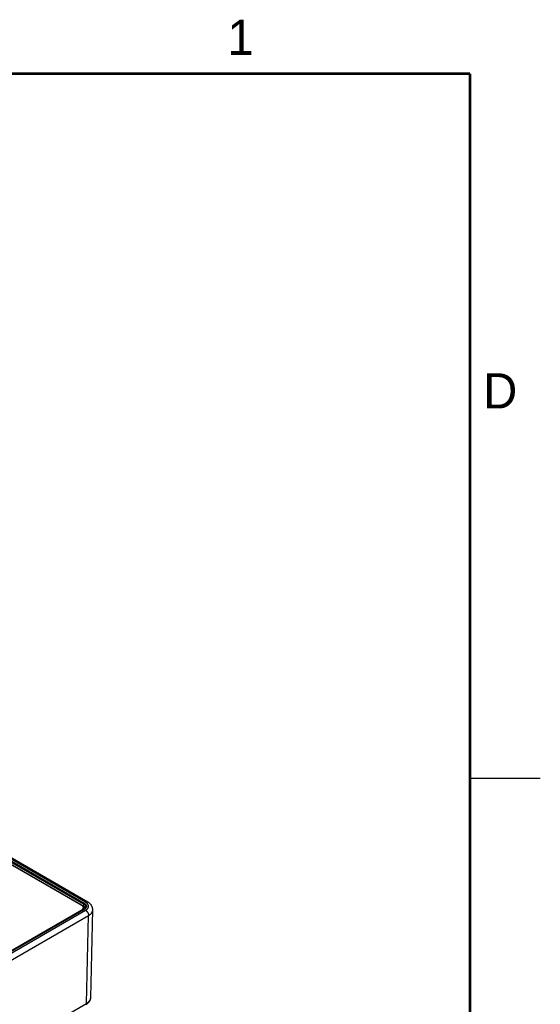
# Model space of a CAD drawing. Header units: inches. Extents: x 0 to 34, y 0 to 22.
# Tile 64 of 64: x 30.3 to 34, y 14.9 to 21.9. Entities that reach past the tile are written whole.
import ezdxf

# ---------------------------------------------------------------- set-up
doc = ezdxf.new("R2010")
doc.units = ezdxf.units.IN
doc.header["$LTSCALE"] = 1.87
doc.header["$MEASUREMENT"] = 0
doc.layers.get('0').update_dxf_attribs({"linetype": 'CONTINUOUS'})
doc.styles.add('TEXTSTYLE_2', font='txt')

msp = doc.modelspace()

# ---------------------------------------------------------------- linework, layer by layer
at = {"color": 2, "linetype": 'CONTINUOUS'}
msp.add_line((33.5, 16.5), (34, 16.5), dxfattribs=at)
at = {"color": 7, "linetype": 'CONTINUOUS'}
for p, q in [((30.7702, 15.6193), (30.0511, 16.0345)), ((30.7852, 15.6208), (30.0661, 16.036)), ((30.1327, 15.9752), (30.7591, 15.6136)), ((30.1327, 15.9672), (30.7556, 15.6076)), ((30.1327, 15.9508), (30.7554, 15.5913)), ((30.7428, 15.5974), (30.1327, 15.9496)), ((30.7556, 15.6076), (30.7554, 15.5913)), ((28.4585, 14.2463), (30.7428, 15.5652)), ((30.7566, 15.5681), (28.4678, 14.2466)), ((30.7591, 15.5678), (28.4703, 14.2463)), ((28.4802, 14.2399), (30.7702, 15.5621)), ((28.5014, 14.2027), (30.7914, 15.525)), ((30.7428, 15.5652), (30.7428, 15.5601)), ((30.7544, 15.5668), (30.7544, 15.5813)), ((30.7772, 14.9016), (30.7914, 15.525)), ((30.8065, 14.9416), (30.8207, 15.565)), ((30.8207, 15.565), (30.8207, 15.565)), ((28.4967, 13.5848), (30.7772, 14.9016))]:
    msp.add_line(p, q, dxfattribs=at)
at = {"color": 7, "linetype": 'CONTINUOUS', "const_width": 0.02}
for points in [[(33.5, 21.5), (0.5, 21.5)], [(33.5, 0.5), (33.5, 21.5)]]:
    msp.add_lwpolyline(points, dxfattribs=at)
at = {"color": 7, "linetype": 'CONTINUOUS'}
for points in [[(30.8207, 15.565), (30.8207, 15.5673), (30.8206, 15.5701), (30.8203, 15.5729), (30.8199, 15.5757), (30.8193, 15.5784), (30.8186, 15.5812), (30.8177, 15.584), (30.8167, 15.5867), (30.8155, 15.5894), (30.8141, 15.5921), (30.8126, 15.5948), (30.811, 15.5974), (30.8091, 15.6), (30.8071, 15.6026), (30.8049, 15.6051), (30.8026, 15.6076), (30.8, 15.61), (30.7973, 15.6124), (30.7945, 15.6146), (30.7915, 15.6168), (30.7883, 15.6189), (30.7852, 15.6208)], [(30.7741, 14.8949), (30.7771, 14.8967), (30.78, 14.8986), (30.7829, 14.9007), (30.7856, 14.9028), (30.7881, 14.905), (30.7905, 14.9073), (30.7927, 14.9096), (30.7948, 14.912), (30.7967, 14.9144), (30.7984, 14.9168), (30.8, 14.9193), (30.8014, 14.9218), (30.8026, 14.9244), (30.8036, 14.9269), (30.8045, 14.9295), (30.8052, 14.932), (30.8058, 14.9346), (30.8062, 14.9372), (30.8064, 14.9398), (30.8065, 14.9416)]]:
    msp.add_lwpolyline(points, dxfattribs=at)
for points, knots in [([(30.7544, 15.5813), (30.7544, 15.5817), (30.7543, 15.5824), (30.7542, 15.5835), (30.7539, 15.5846), (30.7536, 15.5857), (30.7532, 15.5868), (30.7525, 15.5883), (30.7514, 15.59), (30.7497, 15.5921), (30.7477, 15.594), (30.7454, 15.5958), (30.7437, 15.5968), (30.7428, 15.5974)], [0, 0, 0, 0, 0.053912, 0.108082, 0.162763, 0.218195, 0.274601, 0.332186, 0.451512, 0.577398, 0.710583, 0.851437, 1, 1, 1, 1]), ([(30.7533, 15.5865), (30.7535, 15.5866), (30.7538, 15.587), (30.7542, 15.5875), (30.7545, 15.5881), (30.7548, 15.5888), (30.755, 15.5894), (30.7552, 15.59), (30.7553, 15.5907), (30.7554, 15.5911), (30.7554, 15.5913)], [0, 0, 0, 0, 0.127252, 0.257239, 0.388253, 0.518542, 0.646383, 0.770157, 0.88842, 1, 1, 1, 1]), ([(30.7541, 15.5839), (30.7547, 15.5836), (30.7558, 15.5828), (30.7578, 15.5812), (30.7596, 15.5795), (30.7612, 15.5776), (30.7622, 15.5762), (30.7631, 15.5748), (30.7636, 15.5738), (30.7638, 15.5733)], [0, 0, 0, 0, 0.139537, 0.274718, 0.532023, 0.654516, 0.773131, 0.888166, 1, 1, 1, 1]), ([(30.7554, 15.5913), (30.7561, 15.5908), (30.7576, 15.5899), (30.7596, 15.5885), (30.7615, 15.587), (30.7632, 15.5855), (30.7647, 15.5839), (30.7661, 15.5822), (30.7673, 15.5805), (30.7679, 15.5793), (30.7682, 15.5787)], [0, 0, 0, 0, 0.140775, 0.276937, 0.408442, 0.535316, 0.657666, 0.775686, 0.889668, 1, 1, 1, 1]), ([(30.7591, 15.6136), (30.7589, 15.6134), (30.7584, 15.6131), (30.7578, 15.6125), (30.7572, 15.6118), (30.7566, 15.611), (30.7562, 15.6102), (30.7559, 15.6093), (30.7557, 15.6085), (30.7556, 15.6079), (30.7556, 15.6076)], [0, 0, 0, 0, 0.113944, 0.236816, 0.36615, 0.498923, 0.631846, 0.761616, 0.885178, 1, 1, 1, 1]), ([(30.7556, 15.6076), (30.7568, 15.6069), (30.7585, 15.6059), (30.7606, 15.6043), (30.7621, 15.6031), (30.7634, 15.6018), (30.7651, 15.6002), (30.7665, 15.5984), (30.7677, 15.5965), (30.7685, 15.5951), (30.7692, 15.5937), (30.7697, 15.5923), (30.7701, 15.5908), (30.7704, 15.5893), (30.7706, 15.5879), (30.7706, 15.5869), (30.7706, 15.5864)], [0, 0, 0, 0, 0.148796, 0.220277, 0.28979, 0.357351, 0.422996, 0.548746, 0.609111, 0.667956, 0.725447, 0.781773, 0.837149, 0.891809, 0.946005, 1, 1, 1, 1]), ([(30.7566, 15.5681), (30.7577, 15.5687), (30.7593, 15.5697), (30.7613, 15.5712), (30.7627, 15.5723), (30.764, 15.5734), (30.7655, 15.5749), (30.7668, 15.5765), (30.7679, 15.5781), (30.7686, 15.5793), (30.7692, 15.5805), (30.7697, 15.5817), (30.7701, 15.5829), (30.7703, 15.584), (30.7705, 15.5852), (30.7706, 15.586), (30.7706, 15.5864)], [0, 0, 0, 0, 0.159815, 0.235843, 0.309191, 0.379823, 0.447723, 0.575363, 0.635294, 0.69277, 0.747972, 0.801135, 0.85255, 0.902561, 0.95157, 1, 1, 1, 1]), ([(30.7591, 15.6136), (30.7604, 15.6128), (30.7622, 15.6117), (30.7645, 15.61), (30.7666, 15.6083), (30.7685, 15.6065), (30.7701, 15.6046), (30.7712, 15.6031), (30.7722, 15.6016), (30.7731, 15.6001), (30.7738, 15.5986), (30.7744, 15.597), (30.7749, 15.5955), (30.7753, 15.5939), (30.7755, 15.5923), (30.7755, 15.5907), (30.7755, 15.5891), (30.7753, 15.5875), (30.7749, 15.5859), (30.7744, 15.5844), (30.7738, 15.5828), (30.7731, 15.5813), (30.7722, 15.5798), (30.7712, 15.5783), (30.7701, 15.5768), (30.7685, 15.5749), (30.7666, 15.5731), (30.7645, 15.5714), (30.7622, 15.5697), (30.7604, 15.5686), (30.7591, 15.5678)], [0, 0, 0, 0, 0.074268, 0.10997, 0.144705, 0.211286, 0.243204, 0.274248, 0.30447, 0.333936, 0.362724, 0.390922, 0.418633, 0.445968, 0.473049, 0.5, 0.526951, 0.554032, 0.581367, 0.609078, 0.637276, 0.666064, 0.69553, 0.725752, 0.756796, 0.788714, 0.855295, 0.89003, 0.925732, 1, 1, 1, 1]), ([(30.7702, 15.6193), (30.7709, 15.6197), (30.7722, 15.6204), (30.7743, 15.6212), (30.7763, 15.6218), (30.7783, 15.6221), (30.7799, 15.6222), (30.7811, 15.6221), (30.782, 15.622), (30.7828, 15.6218), (30.7837, 15.6215), (30.7845, 15.6212), (30.785, 15.6209), (30.7852, 15.6208)], [0, 0, 0, 0, 0.148568, 0.289426, 0.422614, 0.548501, 0.667826, 0.725409, 0.781814, 0.837244, 0.891922, 0.94609, 1, 1, 1, 1]), ([(30.7702, 15.5621), (30.771, 15.5626), (30.7726, 15.5635), (30.7748, 15.565), (30.7769, 15.5666), (30.7789, 15.5682), (30.7808, 15.5699), (30.783, 15.5722), (30.7854, 15.5751), (30.7874, 15.5783), (30.7886, 15.5809), (30.7894, 15.5828), (30.79, 15.5848), (30.7904, 15.5867), (30.7907, 15.5887), (30.7907, 15.5907), (30.7907, 15.5927), (30.7904, 15.5947), (30.79, 15.5966), (30.7894, 15.5986), (30.7886, 15.6005), (30.7877, 15.6025), (30.7866, 15.6043), (30.7854, 15.6062), (30.784, 15.608), (30.7825, 15.6098), (30.7808, 15.6115), (30.7789, 15.6132), (30.7769, 15.6148), (30.7748, 15.6164), (30.7726, 15.6179), (30.771, 15.6188), (30.7702, 15.6193)], [0, 0, 0, 0, 0.037614, 0.074281, 0.109985, 0.144719, 0.178492, 0.211323, 0.274251, 0.333899, 0.362686, 0.390883, 0.418593, 0.445927, 0.473006, 0.499957, 0.526907, 0.553987, 0.581323, 0.609033, 0.637232, 0.66602, 0.695487, 0.72571, 0.756753, 0.788671, 0.821504, 0.855279, 0.890013, 0.925716, 0.962386, 1, 1, 1, 1]), ([(30.7428, 15.5652), (30.7437, 15.5657), (30.7454, 15.5668), (30.7477, 15.5686), (30.7497, 15.5705), (30.7514, 15.5725), (30.7525, 15.5743), (30.7532, 15.5757), (30.7536, 15.5768), (30.7539, 15.5779), (30.7542, 15.579), (30.7543, 15.5802), (30.7544, 15.5809), (30.7544, 15.5813)], [0, 0, 0, 0, 0.148563, 0.289417, 0.422602, 0.548488, 0.667814, 0.725399, 0.781805, 0.837237, 0.891918, 0.946088, 1, 1, 1, 1]), ([(30.7591, 15.5678), (30.759, 15.5679), (30.7588, 15.568), (30.7584, 15.5681), (30.7581, 15.5682), (30.7578, 15.5683), (30.7575, 15.5683), (30.7572, 15.5683), (30.7569, 15.5682), (30.7567, 15.5681), (30.7566, 15.5681)], [0, 0, 0, 0, 0.148609, 0.289504, 0.422729, 0.548649, 0.668006, 0.781943, 0.89199, 1, 1, 1, 1]), ([(30.7702, 15.5621), (30.7709, 15.5617), (30.7724, 15.5608), (30.7744, 15.5592), (30.7765, 15.5575), (30.7785, 15.5555), (30.7804, 15.5533), (30.7821, 15.551), (30.7838, 15.5486), (30.7854, 15.5461), (30.7868, 15.5435), (30.788, 15.5408), (30.7891, 15.5381), (30.7899, 15.5354), (30.7906, 15.5327), (30.7911, 15.53), (30.7914, 15.5275), (30.7914, 15.5258), (30.7914, 15.525)], [0, 0, 0, 0, 0.055934, 0.1144, 0.175151, 0.237882, 0.302242, 0.367845, 0.434276, 0.501106, 0.567898, 0.634213, 0.699626, 0.763725, 0.826131, 0.886499, 0.944533, 1, 1, 1, 1]), ([(30.7914, 15.525), (30.7926, 15.5256), (30.7947, 15.5269), (30.7979, 15.529), (30.8009, 15.5312), (30.8046, 15.5342), (30.8079, 15.5373), (30.8109, 15.5407), (30.8129, 15.5432), (30.8146, 15.5458), (30.8162, 15.5485), (30.8175, 15.5512), (30.8186, 15.5539), (30.8195, 15.5566), (30.8201, 15.5594), (30.8206, 15.5622), (30.8207, 15.5641), (30.8207, 15.565)], [0, 0, 0, 0, 0.074991, 0.148115, 0.219352, 0.288698, 0.421747, 0.485588, 0.547717, 0.608235, 0.667266, 0.724957, 0.781478, 0.837023, 0.891804, 0.946049, 1, 1, 1, 1]), ([(30.7772, 14.9016), (30.7772, 14.9012), (30.7772, 14.9005), (30.777, 14.8994), (30.7768, 14.8984), (30.7764, 14.8975), (30.776, 14.8967), (30.7754, 14.896), (30.7748, 14.8954), (30.7744, 14.8951), (30.7741, 14.8949)], [0, 0, 0, 0, 0.148048, 0.288504, 0.421452, 0.547285, 0.666755, 0.780987, 0.891473, 1, 1, 1, 1]), ([(30.7772, 14.9016), (30.7794, 14.9029), (30.7827, 14.9049), (30.7867, 14.9078), (30.7895, 14.9101), (30.7921, 14.9124), (30.7945, 14.9149), (30.7966, 14.9173), (30.7986, 14.9199), (30.8004, 14.9224), (30.802, 14.9251), (30.8033, 14.9278), (30.8044, 14.9305), (30.8053, 14.9332), (30.8059, 14.936), (30.8064, 14.9388), (30.8065, 14.9406), (30.8065, 14.9416)], [0, 0, 0, 0, 0.148129, 0.219394, 0.288769, 0.356267, 0.421922, 0.485785, 0.547933, 0.608463, 0.667498, 0.725184, 0.781688, 0.837204, 0.89194, 0.946126, 1, 1, 1, 1])]:
    msp.add_open_spline(points, degree=3, knots=knots, dxfattribs=at)
msp.add_open_spline([(30.8065, 14.9416), (30.8065, 14.9416), (30.8065, 14.9416), (30.8065, 14.9416)], degree=3, dxfattribs=at)

# ---------------------------------------------------------------- texts
at = {"color": 2, "linetype": 'CONTINUOUS', "char_height": 0.25, "width": 0.25, "attachment_point": 1, "line_spacing_factor": 0.9, "style": 'TEXTSTYLE_2'}
for s, insert in [('1', (31.7781, 21.8826)), ('D', (33.5947, 19.3736))]:
    msp.add_mtext(s, dxfattribs=dict(at, insert=insert))

doc.saveas('drawing.dxf')
